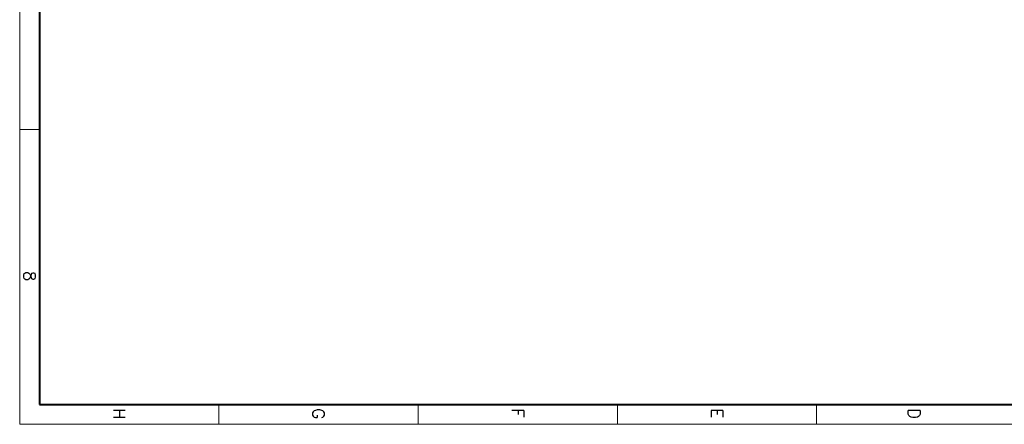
# Paper-space layout 'A0 Advance Steel' of a CAD drawing. Header units: millimetres. Extents: x 292 to 712, y 182 to 776.
# Tile 1 of 61: x 292 to 540, y 182 to 284. Entities that reach past the tile are written whole.
import ezdxf

# ---------------------------------------------------------------- set-up
doc = ezdxf.new("R2010")
doc.units = ezdxf.units.MM
for name, color, linetype, lineweight in [('5', 7, 'CONTINUOUS', 15), ('RAHM2', 1, 'CONTINUOUS', 15), ('RAHM3', 51, 'CONTINUOUS', 30), ('RAHM5', 3, 'CONTINUOUS', 40)]:
    doc.layers.add(name, color=color, linetype=linetype, lineweight=lineweight)
doc.styles.add('ROMANS', font='romans.shx', dxfattribs={"width": 0.9})

# ---------------------------------------------------------------- blocks, each defined once
blk = doc.blocks.new('132QEWDSAASD')
at = {"layer": 'RAHM2'}
for p, q in [((589, 200), (594, 200)), ((589, 150), (594, 150)), ((589, 100), (594, 100)), ((589, 50), (594, 50)), ((520, 0), (520, 5))]:
    blk.add_line(p, q, dxfattribs=at)
blk.add_lwpolyline([(0, 0), (0, 420), (594, 420), (594, 0)], close=True, dxfattribs=at)
at = {"layer": 'RAHM5'}
for p, q in [((589, 5), (589, 415)), ((25, 5), (589, 5))]:
    blk.add_line(p, q, dxfattribs=at)
at = {"layer": 'RAHM3', "style": 'ROMANS'}
for s, p in [('D', (590, 223)), ('E', (590, 173.5)), ('F', (590, 123.5)), ('G', (590, 73.5)), ('H', (590, 23.5)), ('8', (555.5, 1))]:
    blk.add_text(s, height=3, dxfattribs=at).set_placement(p)
blk = doc.blocks.new('5ytrhfgvc')
at = {"layer": '5'}
blk.add_blockref('132QEWDSAASD', (0, 0), dxfattribs=at)

psp = doc.layouts.new('A0 Advance Steel')

# ---------------------------------------------------------------- block references
at = {"layer": '5', "rotation": 270}
psp.add_blockref('5ytrhfgvc', (292.42, 776.25), dxfattribs=at)

doc.saveas('drawing.dxf')
